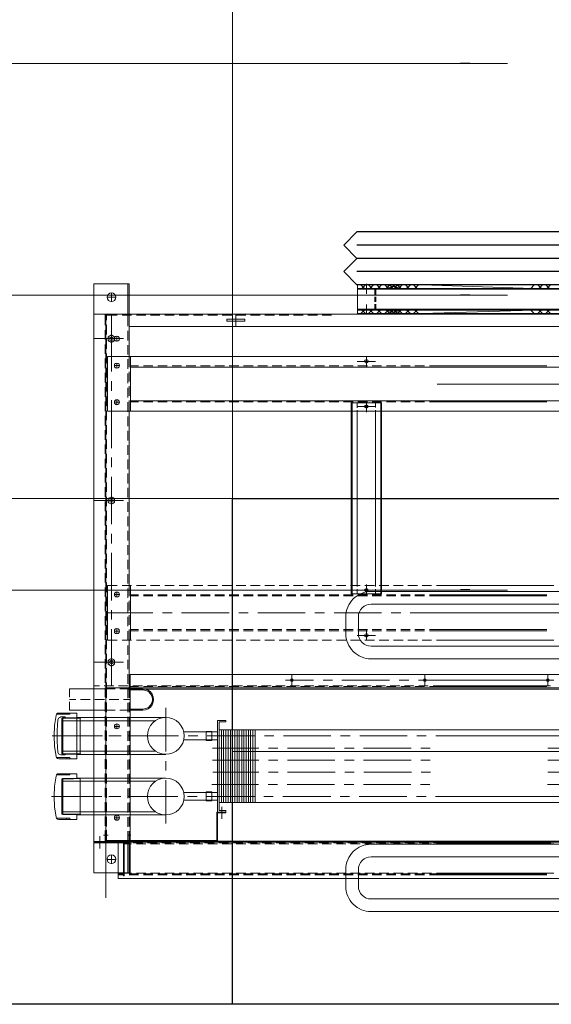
# Model space of a CAD drawing. Header units: millimetres. Extents: x -410 to 72073, y -3152 to 13830.
# Tile 9 of 92: x 5353 to 5984, y 1050 to 2219. Entities that reach past the tile are written whole.
import ezdxf
from ezdxf.enums import TextEntityAlignment as Align

# ---------------------------------------------------------------- set-up
doc = ezdxf.new("R2010")
doc.units = ezdxf.units.MM
for name, color, linetype, lineweight, true_color in [('A-CEILING-01', 7, 'Continuous', 5, 0xd56ca8), ('A-CEILING-02', 7, 'Continuous', 5, 0xf27172), ('M-MEP-ELLG-LIGHT', 5, 'Continuous', 15, 0x0000ff)]:
    doc.layers.add(name, color=color, linetype=linetype, lineweight=lineweight, true_color=true_color)
for name, color, linetype, lineweight in [('A-FLOR', 192, 'Continuous', 18), ('A-LIGHT', 1, 'Continuous', 5), ('S-BEAM', 12, 'Continuous', 9)]:
    doc.layers.add(name, color=color, linetype=linetype, lineweight=lineweight)
for name, color, linetype, true_color in [('ACMV-EQP-CHW', 30, 'Continuous', 0xff7f00), ('ACMV-FCU', 30, 'Continuous', 0xff7f00), ('RCP LAYOUT', 9, 'Continuous', 0x808080)]:
    doc.layers.add(name, color=color, linetype=linetype, true_color=true_color)
doc.styles.get("Standard").update_dxf_attribs({"font": 'arial.ttf'})

# ---------------------------------------------------------------- blocks, each defined once
blk = doc.blocks.new('LIGHT-600X600MM')
at = {"color": 0}
blk.add_line((300, 0), (-300, 0), dxfattribs=at)
blk.add_lwpolyline([(-300, 300), (-300, -300), (300, -300), (300, 300)], close=True, dxfattribs=at)
for points in [[(-165, 160), (-165, 140, 0.414214), (-135, 110), (135, 110, 0.414214), (165, 140), (165, 160, 0.414214), (135, 190), (-135, 190, 0.414214)], [(-150, 160), (-150, 140, 0.414214), (-135, 125), (135, 125, 0.414214), (150, 140), (150, 160, 0.414214), (135, 175), (-135, 175, 0.414214)], [(-165, -160), (-165, -140, -0.414214), (-135, -110), (135, -110, -0.414214), (165, -140), (165, -160, -0.414214), (135, -190), (-135, -190, -0.414214)], [(-150, -160), (-150, -140, -0.414214), (-135, -125), (135, -125, -0.414214), (150, -140), (150, -160, -0.414214), (135, -175), (-135, -175, -0.414214)]]:
    blk.add_lwpolyline(points, format="xyb", close=True, dxfattribs=at)
blk.add_attdef('E', text='', height=100).set_placement((400, 250), align=Align.MIDDLE_CENTER)
blk = doc.blocks.new('A$C98a85b24')
at = {"layer": 'M-MEP-ELLG-LIGHT', "color": 8, "true_color": 0x808080}
blk.add_blockref('LIGHT-600X600MM', (1715, 1350), dxfattribs=at)
blk = doc.blocks.new('A$C9bf954c9')
at = {"layer": 'A-CEILING-02', "true_color": 0x808080}
h = blk.add_hatch(dxfattribs=at)
h.set_pattern_fill('_USER', color=8, scale=600, double=1, pattern_type=0)
h.set_pattern_definition([(0, (9805, 1050), (0, 600), []), (90, (9805, 1050), (-600, 4e-14), [])])
h.paths.add_polyline_path([(200, 1050), (200, 2970), (4245, 2970), (4245, 3620), (5835, 3620), (5835, 2970), (9805, 2970), (9805, 1050)])
at = {"layer": 'A-CEILING-01', "color": 8, "true_color": 0x808080}
blk.add_lwpolyline([(200, 1050), (200, 2970), (4245, 2970), (4245, 3620), (5835, 3620), (5835, 2970), (9805, 2970), (9805, 1050)], close=True, dxfattribs=at)
at = {"layer": 'A-LIGHT', "color": 8, "true_color": 0x808080}
blk.add_blockref('A$C98a85b24', (4190, 0), dxfattribs=at)
blk = doc.blocks.new('A$C256bf26b')
blk.add_blockref('A$C9bf954c9', (0, 0))
blk = doc.blocks.new('DIAL-LT-NDE-ZZ-M3-S-201_rvt-6-RCP-Store 05 at Node L5 Level')
at = {"layer": 'A-FLOR', "color": 10}
blk.add_line((-518182.1, 144572.3), (-515474.7, 144572.1), dxfattribs=at)
at = {"layer": 'S-BEAM', "color": 7}
for p, q in [((-520019.5, 144297.5), (-515474.7, 144297.1)), ((-520019.5, 144297.5), (-515474.7, 144297.1)), ((-515474.7, 143947.1), (-518162.1, 143947.3)), ((-515474.7, 143947.1), (-518162.1, 143947.3))]:
    blk.add_line(p, q, dxfattribs=at)
blk = doc.blocks.new('DIAL-LT-NDE-ZZ-M3-S-201_rvt-7-RCP-Store 04 at Node L5 Level')
at = {"layer": 'A-FLOR', "color": 10}
blk.add_line((-515485.6, 144572.1), (-515474.7, 144572.1), dxfattribs=at)
at = {"layer": 'S-BEAM', "color": 7}
for p, q in [((-515485.6, 144297.1), (-515474.7, 144297.1)), ((-515485.6, 144297.1), (-515474.7, 144297.1)), ((-515474.7, 143947.1), (-515485.6, 143947.1)), ((-515474.7, 143947.1), (-515485.6, 143947.1))]:
    blk.add_line(p, q, dxfattribs=at)
blk = doc.blocks.new('A$Cbdc54e46')
at = {"color": 100, "lineweight": 5}
blk.add_blockref('DIAL-LT-NDE-ZZ-M3-S-201_rvt-6-RCP-Store 05 at Node L5 Level', (503706.9, -156235.5), dxfattribs=at)
at = {"color": 180, "lineweight": 5}
blk.add_blockref('DIAL-LT-NDE-ZZ-M3-S-201_rvt-7-RCP-Store 04 at Node L5 Level', (503662, -156234.9), dxfattribs=at)
blk = doc.blocks.new('A$Cf662d679')
blk.add_blockref('A$Cbdc54e46', (0, 0))
blk = doc.blocks.new('AHU-7.5TR-CARRIER')
at = {"layer": 'ACMV-EQP-CHW', "lineweight": 15}
for points in [[(704.9, -38.6), (704.9, 27.5)], [(-760.8, -37.7), (-725.3, -37.7), (-725.3, 1.5), (-724.5, 1.5), (-724.5, -38.6), (690.3, -38.6)], [(690.3, 4.4), (-731.8, 4.4), (-731.8, -38.6)], [(181.2, 0), (320.5, 0)], [(326.4, 0), (337.8, 0)], [(343.3, 0), (354.7, 0)], [(360.3, 0), (371.7, 0)], [(377.3, 0), (388.7, 0)], [(394.2, 0), (405.7, 0)], [(411.2, 0), (422.6, 0)], [(428.2, 0), (439.6, 0)], [(445.1, 0), (456.6, 0)], [(462.1, 0), (473.5, 0)], [(479.1, 0), (490.5, 0)], [(496, 0), (507.5, 0)], [(513, 0), (524.4, 0)], [(530, 0), (541.4, 0)], [(546.9, 0), (558.3, 0)], [(563.9, 0), (575.3, 0)], [(580.9, 0), (592.3, 0)], [(598.1, 0), (609.3, 0)], [(615.1, 0), (626.2, 0)], [(632.1, 0), (643.2, 0)], [(649, 0), (660.2, 0)], [(666, 0), (677.1, 0)], [(683, -38.6), (683, 1.5)], [(683, 1.5), (683.9, 1.5), (683.9, -37.7)], [(683, 0), (690.3, 0)], [(690.3, -38.6), (690.3, 4.4)], [(-717.7, -237.8), (676, -237.8), (676, 0)], [(172.7, -2), (312, -2)], [(181.2, -0.9), (320.5, -0.9)], [(317.9, -2), (329.3, -2)], [(326.4, -0.9), (337.8, -0.9)], [(334.9, -2), (346.3, -2)], [(343.3, -0.9), (354.7, -0.9)], [(351.8, -2), (363.2, -2)], [(360.3, -0.9), (371.7, -0.9)], [(368.8, -2), (380.2, -2)], [(377.3, -0.9), (388.7, -0.9)], [(385.8, -2), (397.2, -2)], [(394.2, -0.9), (405.7, -0.9)], [(402.7, -2), (414.1, -2)], [(411.2, -0.9), (422.6, -0.9)], [(419.7, -2), (431.1, -2)], [(428.2, -0.9), (439.6, -0.9)], [(436.7, -2), (448.1, -2)], [(445.1, -0.9), (456.6, -0.9)], [(453.6, -2), (465, -2)], [(462.1, -0.9), (473.5, -0.9)], [(470.6, -2), (482, -2)], [(479.1, -0.9), (490.5, -0.9)], [(487.6, -2), (499, -2)], [(496, -0.9), (507.5, -0.9)], [(504.5, -2), (515.9, -2)], [(513, -0.9), (524.4, -0.9)], [(521.5, -2), (532.9, -2)], [(530, -0.9), (541.4, -0.9)], [(538.5, -2), (549.9, -2)], [(546.9, -0.9), (558.3, -0.9)], [(555.4, -2), (566.8, -2)], [(563.9, -0.9), (575.3, -0.9)], [(572.4, -2), (583.8, -2)], [(580.9, -0.9), (592.3, -0.9)], [(589.7, -2), (600.8, -2)], [(598.1, -0.9), (609.3, -0.9)], [(606.6, -2), (617.7, -2)], [(615.1, -0.9), (626.2, -0.9)], [(623.6, -2), (634.7, -2)], [(632.1, -0.9), (643.2, -0.9)], [(640.6, -2), (651.7, -2)], [(649, -0.9), (660.2, -0.9)], [(657.5, -2), (668.6, -2)], [(666, -0.9), (677.1, -0.9)], [(674.5, -2), (683, -2)], [(719.2, -2.3), (677.1, -2.3)], [(677.1, -51.5), (677.1, -2.3)], [(678.6, -38.6), (678.6, -2.3)], [(683, -0.9), (690.3, -0.9)], [(719.2, -701.2), (719.2, -2.3)], [(703.4, -18.1), (692.9, -18.1)], [(698.2, -23.4), (698.2, -12.9)], [(711.9, -45.6), (711.9, -31.3)], [(-746.4, -39.8), (704.9, -39.8)], [(-718.9, -222), (704.9, -222), (704.9, -38.6)], [(172.7, -36.6), (312, -36.6)], [(176.2, -37.7), (315.8, -37.7)], [(317.9, -36.6), (329.3, -36.6)], [(321.4, -37.7), (332.8, -37.7)], [(334.9, -36.6), (346.3, -36.6)], [(338.4, -37.7), (349.8, -37.7)], [(351.8, -36.6), (363.2, -36.6)], [(355.3, -37.7), (366.7, -37.7)], [(368.8, -36.6), (380.2, -36.6)], [(372.3, -37.7), (383.7, -37.7)], [(385.8, -36.6), (397.2, -36.6)], [(389.3, -37.7), (400.7, -37.7)], [(402.7, -36.6), (414.1, -36.6)], [(406.2, -37.7), (417.6, -37.7)], [(419.7, -36.6), (431.1, -36.6)], [(423.2, -37.7), (434.6, -37.7)], [(436.7, -36.6), (448.1, -36.6)], [(440.5, -37.7), (451.6, -37.7)], [(453.6, -36.6), (465, -36.6)], [(457.4, -37.7), (468.6, -37.7)], [(470.6, -36.6), (482, -36.6)], [(474.4, -37.7), (485.5, -37.7)], [(487.6, -36.6), (499, -36.6)], [(491.4, -37.7), (502.5, -37.7)], [(504.5, -36.6), (515.9, -36.6)], [(508.3, -37.7), (519.4, -37.7)], [(521.5, -36.6), (532.9, -36.6)], [(525.3, -37.7), (536.4, -37.7)], [(538.5, -36.6), (549.9, -36.6)], [(542.3, -37.7), (553.4, -37.7)], [(555.4, -36.6), (566.8, -36.6)], [(559.2, -37.7), (570.6, -37.7)], [(572.1, -73.4), (572.1, -39.8)], [(572.4, -36.6), (583.8, -36.6)], [(573, -40.7), (573, -74.3), (573, -71.4)], [(573, -40.7), (704, -40.7)], [(576.2, -37.7), (587.6, -37.7)], [(589.7, -36.6), (600.8, -36.6)], [(593.2, -37.7), (604.6, -37.7)], [(606.6, -36.6), (617.7, -36.6)], [(610.1, -37.7), (621.5, -37.7)], [(623.6, -36.6), (634.7, -36.6)], [(627.1, -37.7), (638.5, -37.7)], [(640.6, -36.6), (651.7, -36.6)], [(644.1, -37.7), (655.5, -37.7)], [(657.5, -36.6), (668.6, -36.6)], [(661, -37.7), (672.4, -37.7)], [(674.5, -36.6), (683, -36.6)], [(678, -37.7), (690.3, -37.7)], [(678.6, -51.5), (678.6, -38.6)], [(719.2, -38.6), (683, -38.6)], [(719.2, -37.7), (683.9, -37.7)], [(704, -51.5), (704, -39.8)], [(704, -52.9), (704, -40.7)], [(705.5, -52.4), (705.5, -39.5)], [(719.2, -39.5), (705.5, -39.5)], [(678.6, -47.1), (675.1, -47.1)], [(677.1, -68.7), (677.1, -57.3)], [(678.6, -68.5), (678.6, -57)], [(707.8, -47.1), (702, -47.1)], [(704.9, -52.9), (704, -52.9)], [(704, -68.7), (704, -57.3)], [(705.5, -69.3), (705.5, -57.9)], [(567.1, -80.7), (567.1, -66.4)], [(633.8, -60.6), (633.8, -112.3)], [(694.7, -67.6), (688.8, -67.6)], [(691.8, -70.5), (691.8, -64.4)], [(746.7, -65.5), (739.4, -65.5), (739.4, -71.1)], [(746.7, -65.5), (760.5, -65.5)], [(746.7, -65.5), (747.3, -65.8), (747.6, -66.4), (747.6, -67), (748.2, -67)], [(748.2, -67), (763.4, -67)], [(751.1, -66.4), (751.1, -66.1)], [(764, -68.5), (763.4, -67), (762.2, -66.1), (760.5, -65.5)], [(764, -117), (765.8, -105), (766.3, -92.7), (765.8, -80.7), (764, -68.5)], [(563, -74.3), (562.2, -74.3), (562.2, -73.4), (572.1, -73.4)], [(572.1, -74.3), (572.1, -183.1), (562.2, -183.1)], [(570.4, -76.4), (562.2, -76.4), (562.2, -74.3), (572.1, -74.3)], [(563, -74.3), (573, -74.3)], [(570.4, -76.4), (570.4, -181.4)], [(572.1, -74.3), (572.1, -73.4)], [(633.8, -71.1), (738.8, -71.1)], [(646.1, -74.6), (757, -74.6)], [(677.1, -85.7), (677.1, -74.3)], [(678.6, -85.4), (678.6, -74)], [(704, -85.7), (704, -74.3)], [(705.5, -86.3), (705.5, -74.9)], [(734.2, -71.1), (735.3, -71.7), (743.2, -71.7)], [(735.3, -71.7), (735.3, -114.1)], [(755.8, -71.4), (738.8, -71.1)], [(757, -72), (755.8, -71.4), (755.8, -114.4), (738.8, -114.7)], [(757, -72), (743.2, -71.7)], [(757, -72), (757, -113.5)], [(34.7, -85.7), (570.4, -85.7)], [(128.6, -92.7), (313.5, -92.7)], [(324.6, -92.7), (336, -92.7)], [(347.4, -92.7), (403.9, -92.7)], [(415.3, -92.7), (426.7, -92.7)], [(437.8, -92.7), (494.6, -92.7)], [(506, -92.7), (517.1, -92.7)], [(527.6, -85.7), (527.6, -172)], [(528.5, -92.7), (585, -92.7)], [(530.3, -85.7), (530.3, -172)], [(532.9, -85.7), (532.9, -172)], [(535.5, -85.7), (535.5, -172)], [(538.2, -85.7), (538.2, -172)], [(540.8, -85.7), (540.8, -172)], [(543.4, -85.7), (543.4, -172)], [(546.4, -85.7), (546.4, -172)], [(549, -85.7), (549, -172)], [(551.6, -85.7), (551.6, -172)], [(554.3, -85.7), (554.3, -172)], [(556.9, -85.7), (556.9, -172)], [(559.5, -85.7), (559.5, -172)], [(562.5, -85.7), (562.5, -172)], [(565.1, -85.7), (565.1, -172)], [(567.7, -85.7), (567.7, -172)], [(612.5, -88.3), (572.1, -88.3)], [(578.8, -87.5), (578.8, -98.3)], [(585.9, -87.5), (578.8, -87.5)], [(585.9, -87.5), (585.9, -98.3), (585.9, -87.5)], [(596.4, -92.7), (607.8, -92.7)], [(619.2, -92.7), (675.7, -92.7)], [(628.9, -92.7), (678.9, -92.7)], [(677.1, -102.7), (677.1, -91.3)], [(678.6, -102.4), (678.6, -91)], [(687.1, -92.7), (698.2, -92.7)], [(690, -92.7), (701.4, -92.7)], [(704, -102.7), (704, -91.3)], [(705.5, -103.3), (705.5, -91.9)], [(709.6, -92.7), (769.6, -92.7)], [(712.8, -92.7), (762.5, -92.7)], [(612.5, -97.4), (572.1, -97.4)], [(585.9, -98.3), (578.8, -98.3)], [(123.6, -107.1), (180.3, -107.1)], [(319.9, -107.1), (331.1, -107.1)], [(342.5, -107.1), (398.9, -107.1)], [(410.3, -107.1), (421.7, -107.1)], [(433.1, -107.1), (489.6, -107.1)], [(501, -107.1), (512.1, -107.1)], [(523.5, -107.1), (578.8, -107.1)], [(633.8, -114.7), (738.8, -114.7)], [(646.1, -110.9), (757, -110.9)], [(677.1, -119.6), (677.1, -108.2)], [(678.6, -119.4), (678.6, -107.9)], [(704, -119.6), (704, -108.2)], [(705.5, -120.2), (705.5, -108.8)], [(734.5, -114.7), (735.3, -114.1), (743.2, -113.8)], [(747.6, -119.4), (747.3, -119.9), (746.7, -119.9), (739.4, -119.9), (739.4, -114.7)], [(755.8, -114.4), (757, -113.5), (743.2, -113.8)], [(123, -121.7), (179.8, -121.7)], [(319.4, -121.7), (330.5, -121.7)], [(341.9, -121.7), (398.6, -121.7)], [(409.8, -121.7), (421.2, -121.7)], [(432.6, -121.7), (489, -121.7)], [(500.4, -121.7), (511.6, -121.7)], [(523, -121.7), (577.7, -121.7)], [(633.8, -123.7), (633.8, -134.9)], [(677.1, -136.6), (677.1, -125.2)], [(678.6, -136.3), (678.6, -124.9)], [(704, -136.6), (704, -125.2)], [(705.5, -137.2), (705.5, -125.8)], [(746.7, -119.9), (760.5, -119.9)], [(748.2, -118.5), (747.6, -118.8), (747.6, -119.4)], [(748.2, -118.5), (763.4, -118.5)], [(751.1, -119.4), (751.1, -119.1)], [(760.5, -119.9), (762.2, -119.6), (763.4, -118.5)], [(763.4, -118.5), (764, -117)], [(123.3, -136), (180.1, -136)], [(319.6, -136), (330.8, -136)], [(342.2, -136), (398.9, -136)], [(410, -136), (421.4, -136)], [(432.9, -136), (489.3, -136)], [(500.7, -136), (511.8, -136)], [(523.3, -136), (578.2, -136)], [(739.4, -137.5), (739.4, -191.9)], [(739.4, -137.5), (746.7, -137.5), (760.5, -137.5)], [(747.6, -138.1), (747.3, -137.8), (746.7, -137.5)], [(747.6, -138.4), (747.6, -138.7), (748.2, -139)], [(748.2, -139), (763.4, -139)], [(751.1, -138.1), (751.1, -138.4)], [(764, -140.4), (763.4, -139), (762.2, -137.8), (760.5, -137.5)], [(123.3, -150.4), (180.1, -150.4)], [(319.6, -150.4), (330.8, -150.4)], [(342.2, -150.4), (398.9, -150.4)], [(410, -150.4), (421.4, -150.4)], [(432.9, -150.4), (489.3, -150.4)], [(500.7, -150.4), (511.8, -150.4)], [(523.3, -150.4), (578.2, -150.4)], [(633.8, -142.8), (738.8, -142.8)], [(633.8, -146.3), (633.8, -198)], [(646.1, -146.6), (757, -146.6)], [(677.1, -153.6), (677.1, -142.2)], [(678.6, -153.3), (678.6, -141.9)], [(704, -153.6), (704, -142.2)], [(705.5, -154.2), (705.5, -142.8)], [(735.3, -143.6), (734.2, -142.8)], [(735.3, -143.6), (735.3, -185.8)], [(739.4, -143.6), (735.3, -143.6)], [(755.8, -143), (739.4, -142.8), (738.8, -142.8)], [(743.2, -143.6), (739.4, -143.6)], [(757, -143.9), (743.2, -143.6)], [(753.2, -142.2), (758.2, -142.2)], [(753.2, -142.2), (753.2, -143.9)], [(755.8, -143), (755.8, -186.1)], [(755.8, -143), (757, -143.9)], [(757, -143.9), (757, -185.5)], [(761.7, -145.4), (761.1, -143.6), (759.6, -142.8), (758.2, -142.2)], [(761.7, -184), (762.8, -171.1), (762.8, -158.3), (761.7, -145.4)], [(764, -189), (765.8, -177), (766.3, -164.7), (765.8, -152.4), (764, -140.4)], [(612.5, -160), (572.1, -160)], [(677.1, -170.6), (677.1, -159.1)], [(678.6, -170.3), (678.6, -158.8)], [(704, -170.6), (704, -159.1)], [(705.5, -171.1), (705.5, -159.7)], [(34.7, -172), (570.4, -172)], [(128, -164.7), (312.9, -164.7)], [(324.3, -164.7), (335.4, -164.7)], [(346.9, -164.7), (403.3, -164.7)], [(414.7, -164.7), (426.1, -164.7)], [(437.5, -164.7), (494, -164.7)], [(505.4, -164.7), (516.5, -164.7)], [(527.9, -164.7), (584.7, -164.7)], [(612.5, -169.4), (572.1, -169.4)], [(595.8, -164.7), (607.2, -164.7)], [(618.6, -164.7), (675.1, -164.7)], [(628.9, -164.7), (678.9, -164.7)], [(686.5, -164.7), (697.9, -164.7)], [(690, -164.7), (701.4, -164.7)], [(691.8, -179), (691.8, -173.2)], [(709, -164.7), (768.7, -164.7)], [(712.8, -164.7), (762.5, -164.7)], [(562.2, -181.4), (562.2, -183.1)], [(562.2, -181.4), (570.4, -181.4)], [(633.8, -186.6), (739.4, -186.6), (755.8, -186.1)], [(646.1, -182.8), (757, -182.8)], [(677.1, -187.5), (677.1, -176.1)], [(678.6, -187.2), (678.6, -175.8)], [(694.7, -176.1), (688.8, -176.1)], [(704, -187.5), (704, -176.1)], [(705.5, -188.1), (705.5, -176.7)], [(735.3, -185.8), (734.5, -186.6)], [(739.4, -185.8), (735.3, -185.8)], [(743.2, -185.8), (739.4, -185.8)], [(757, -185.5), (743.2, -185.8)], [(753.2, -185.5), (753.2, -187.2), (758.2, -187.2)], [(757, -185.5), (755.8, -186.1)], [(758.2, -187.2), (759.6, -186.6), (761.1, -185.8), (761.7, -184)], [(676, -196.6), (661, -196.6), (657.5, -197.2), (654.3, -198.6), (651.7, -201.3), (649.9, -204.5), (649.3, -208), (649.9, -211.5), (651.7, -214.7), (654.3, -217.4), (657.5, -218.8), (661, -219.4), (676, -219.4)], [(677.1, -204.5), (677.1, -193.1)], [(677.1, -195.4), (688.2, -195.4)], [(678.6, -204.2), (678.6, -192.8)], [(693.8, -195.4), (704.9, -195.4)], [(704, -204.5), (704, -193.1)], [(704.9, -195.4), (748.2, -195.4)], [(705.5, -205.1), (705.5, -193.7)], [(739.4, -191.9), (746.7, -191.9), (760.5, -191.9)], [(746.7, -191.9), (747.3, -191.6), (747.6, -191.3)], [(748.2, -190.4), (747.6, -190.7), (747.6, -191)], [(748.2, -190.4), (763.4, -190.4)], [(748.2, -205.1), (748.2, -195.4)], [(751.1, -191), (751.1, -191.3)], [(760.5, -191.9), (762.2, -191.6), (763.4, -190.4)], [(763.4, -190.4), (764, -189)], [(676, -208), (683.9, -208)], [(677.1, -222), (677.1, -210)], [(678.6, -221.2), (678.6, -209.7)], [(689.4, -208), (700.8, -208)], [(704, -222), (704, -210)], [(706.4, -208), (717.8, -208)], [(723.3, -208), (734.8, -208)], [(740.6, -208), (748.2, -208)], [(-717.7, -220.3), (678.6, -220.3)], [(677.1, -220.6), (688.2, -220.6)], [(693.8, -220.6), (704.9, -220.6)], [(704, -228.2), (704, -222)], [(704.9, -220.6), (748.2, -220.6)], [(705.5, -222), (705.5, -210.6)], [(748.2, -220.6), (748.2, -210.9)], [(172.7, -230.8), (333.7, -230.8)], [(316.1, -224.1), (176.8, -224.1)], [(179.8, -237.8), (179.8, -224.1)], [(333.1, -224.1), (322, -224.1)], [(326.1, -237.8), (326.1, -224.1)], [(350.1, -224.1), (339, -224.1)], [(345.1, -230.8), (356.5, -230.8)], [(367, -224.1), (355.9, -224.1)], [(367.9, -230.8), (424.4, -230.8)], [(384, -224.1), (372.9, -224.1)], [(401, -224.1), (389.9, -224.1)], [(418.2, -224.1), (406.8, -224.1)], [(435.2, -224.1), (423.8, -224.1)], [(435.8, -230.8), (446.9, -230.8)], [(452.2, -224.1), (440.8, -224.1)], [(469.1, -224.1), (457.7, -224.1)], [(458.3, -230.8), (491.4, -230.8)], [(486.1, -224.1), (474.7, -224.1)], [(484.1, -237.8), (484.1, -224.1)], [(503.1, -224.1), (491.7, -224.1)], [(520, -224.1), (508.6, -224.1)], [(537, -224.1), (525.6, -224.1)], [(554, -224.1), (542.6, -224.1)], [(570.9, -224.1), (559.5, -224.1)], [(587.9, -224.1), (576.5, -224.1)], [(604.9, -224.1), (593.5, -224.1)], [(621.8, -224.1), (610.4, -224.1)], [(638.8, -224.1), (627.4, -224.1)], [(655.8, -224.1), (644.4, -224.1)], [(672.7, -224.1), (661.3, -224.1)], [(677.1, -224.1), (677.1, -223.2), (666, -223.2)], [(666, -223.2), (677.1, -223.2)], [(677.1, -291.1), (677.1, -222)], [(689.7, -224.1), (678.6, -224.1)], [(678.6, -238.1), (678.6, -226.7)], [(706.7, -224.1), (695.5, -224.1)], [(698.2, -291.4), (698.2, -224.1)], [(704.9, -665.2), (704.9, -222)], [(705.5, -239), (705.5, -227.6)], [(719.2, -224.1), (712.5, -224.1)], [(678.6, -255.1), (678.6, -244)], [(704, -245.1), (704, -233.7)], [(705.5, -256), (705.5, -244.6)], [(719.2, -252.2), (683.9, -252.2)], [(704, -262.1), (704, -250.7)], [(678.6, -272.1), (678.6, -260.9)], [(704, -279.1), (704, -267.7)], [(705.5, -272.9), (705.5, -261.8)], [(312, -278.2), (172.7, -278.2)], [(329.3, -278.2), (317.9, -278.2)], [(346.3, -278.2), (334.9, -278.2)], [(363.2, -278.2), (351.8, -278.2)], [(380.2, -278.2), (368.8, -278.2)], [(397.2, -278.2), (385.8, -278.2)], [(395.4, -278.2), (395.4, -291.1)], [(414.1, -278.2), (402.7, -278.2)], [(431.1, -278.2), (419.7, -278.2)], [(448.1, -278.2), (436.7, -278.2)], [(465, -278.2), (453.6, -278.2)], [(482, -278.2), (470.6, -278.2)], [(499, -278.2), (487.6, -278.2)], [(515.9, -278.2), (504.5, -278.2)], [(532.9, -278.2), (521.5, -278.2)], [(549.9, -278.2), (538.5, -278.2)], [(566.8, -278.2), (555.4, -278.2)], [(583.8, -278.2), (572.4, -278.2)], [(600.8, -278.2), (589.7, -278.2)], [(617.7, -278.2), (606.6, -278.2)], [(634.7, -278.2), (623.6, -278.2)], [(651.7, -278.2), (640.6, -278.2)], [(668.6, -278.2), (657.5, -278.2)], [(685.6, -278.2), (674.5, -278.2)], [(675.7, -343.4), (675.7, -278.2)], [(678.6, -289), (678.6, -277.9)], [(702.9, -343.4), (702.9, -278.2), (691.5, -278.2)], [(705.5, -289.9), (705.5, -278.8)], [(320.5, -289.6), (181.2, -289.6)], [(320.5, -291.1), (181.2, -291.1)], [(337.8, -289.6), (326.4, -289.6)], [(337.8, -291.1), (326.4, -291.1)], [(354.7, -289.6), (343.3, -289.6)], [(354.7, -291.1), (343.3, -291.1)], [(371.7, -289.6), (360.3, -289.6)], [(371.7, -291.1), (360.3, -291.1)], [(388.7, -289.6), (377.3, -289.6)], [(388.7, -291.1), (377.3, -291.1)], [(406.2, -284), (384.6, -284)], [(405.7, -289.6), (394.2, -289.6)], [(405.7, -291.1), (394.2, -291.1)], [(422.6, -289.6), (411.2, -289.6)], [(422.6, -291.1), (411.2, -291.1)], [(439.6, -289.6), (428.2, -289.6)], [(439.6, -291.1), (428.2, -291.1)], [(456.6, -289.6), (445.1, -289.6)], [(456.6, -291.1), (445.1, -291.1)], [(473.5, -289.6), (462.1, -289.6)], [(473.5, -291.1), (462.1, -291.1)], [(490.5, -289.6), (479.1, -289.6)], [(490.5, -291.1), (479.1, -291.1)], [(507.5, -289.6), (496, -289.6)], [(507.5, -291.1), (496, -291.1)], [(524.4, -289.6), (513, -289.6)], [(524.4, -291.1), (513, -291.1)], [(541.4, -289.6), (530, -289.6)], [(541.4, -291.1), (530, -291.1)], [(558.3, -289.6), (546.9, -289.6)], [(558.3, -291.1), (546.9, -291.1)], [(575.3, -289.6), (563.9, -289.6)], [(575.3, -291.1), (563.9, -291.1)], [(592.3, -289.6), (580.9, -289.6)], [(592.3, -291.1), (580.9, -291.1)], [(609.3, -289.6), (598.1, -289.6)], [(609.3, -291.1), (598.1, -291.1)], [(626.2, -289.6), (615.1, -289.6)], [(626.2, -291.1), (615.1, -291.1)], [(643.2, -289.6), (632.1, -289.6)], [(643.2, -291.1), (632.1, -291.1)], [(660.2, -289.6), (649, -289.6)], [(660.2, -291.1), (649, -291.1)], [(675.7, -289.6), (666, -289.6)], [(675.7, -291.1), (666, -291.1)], [(694.7, -289), (688.8, -289)], [(691.8, -292.2), (691.8, -286.1)], [(704, -296), (704, -284.6)], [(677.1, -308), (677.1, -296.6)], [(678.6, -306), (678.6, -294.9)], [(698.2, -313.9), (698.2, -302.8)], [(704, -313), (704, -301.6)], [(705.5, -306.9), (705.5, -295.8)], [(311.2, -311), (122.4, -311)], [(343.3, -311), (158.4, -311)], [(365.9, -311), (354.7, -311)], [(433.7, -311), (377.3, -311)], [(456.6, -311), (445.1, -311)], [(524.4, -311), (468, -311)], [(546.9, -311), (535.8, -311)], [(615.1, -311), (558.3, -311)], [(637.6, -311), (626.2, -311)], [(702.9, -311), (649, -311)], [(677.1, -325), (677.1, -313.6)], [(678.6, -323), (678.6, -311.8)], [(705.5, -323.8), (705.5, -312.7)], [(698.2, -382), (698.2, -325.3)], [(704, -330), (704, -318.6)], [(320.5, -330.9), (181.2, -330.9)], [(320.5, -332.3), (181.2, -332.3)], [(337.8, -330.9), (326.4, -330.9)], [(337.8, -332.3), (326.4, -332.3)], [(354.7, -330.9), (343.3, -330.9)], [(354.7, -332.3), (343.3, -332.3)], [(371.7, -330.9), (360.3, -330.9)], [(371.7, -332.3), (360.3, -332.3)], [(388.7, -330.9), (377.3, -330.9)], [(388.7, -332.3), (377.3, -332.3)], [(384, -333.2), (377.3, -333.2), (377.3, -343.4)], [(377.3, -333.2), (377.3, -337)], [(381.4, -333.2), (377.3, -333.2)], [(378.4, -339.1), (378.4, -333.2), (378.4, -350.5), (378.4, -356)], [(389.9, -333.2), (384, -333.2)], [(384.6, -333.2), (384.6, -339.1)], [(406.2, -337.6), (384.6, -337.6)], [(388.4, -337.6), (402.4, -337.6)], [(401, -333.2), (389.9, -333.2)], [(398.3, -333.2), (392.5, -333.2)], [(405.7, -330.9), (394.2, -330.9)], [(405.7, -332.3), (394.2, -332.3)], [(395.4, -330.9), (395.4, -343.4)], [(395.4, -344.6), (395.4, -330.9)], [(406.8, -333.2), (401, -333.2)], [(406.2, -339.1), (406.2, -333.2)], [(406.8, -333.2), (413.6, -333.2), (413.6, -343.4)], [(413.6, -333.2), (409.5, -333.2)], [(422.6, -330.9), (411.2, -330.9)], [(422.6, -332.3), (411.2, -332.3)], [(412.4, -333.2), (412.4, -343.4)], [(412.4, -339.1), (412.4, -333.2)], [(413.6, -337), (413.6, -333.2)], [(439.6, -330.9), (428.2, -330.9)], [(439.6, -332.3), (428.2, -332.3)], [(456.6, -330.9), (445.1, -330.9)], [(456.6, -332.3), (445.1, -332.3)], [(473.5, -330.9), (462.1, -330.9)], [(473.5, -332.3), (462.1, -332.3)], [(490.5, -330.9), (479.1, -330.9)], [(490.5, -332.3), (479.1, -332.3)], [(507.5, -330.9), (496, -330.9)], [(507.5, -332.3), (496, -332.3)], [(524.4, -330.9), (513, -330.9)], [(524.4, -332.3), (513, -332.3)], [(541.4, -330.9), (530, -330.9)], [(541.4, -332.3), (530, -332.3)], [(558.3, -330.9), (546.9, -330.9)], [(558.3, -332.3), (546.9, -332.3)], [(575.3, -330.9), (563.9, -330.9)], [(575.3, -332.3), (563.9, -332.3)], [(592.3, -330.9), (580.9, -330.9)], [(592.3, -332.3), (580.9, -332.3)], [(609.3, -330.9), (598.1, -330.9)], [(609.3, -332.3), (598.1, -332.3)], [(626.2, -330.9), (615.1, -330.9)], [(626.2, -332.3), (615.1, -332.3)], [(643.2, -330.9), (632.1, -330.9)], [(643.2, -332.3), (632.1, -332.3)], [(660.2, -330.9), (649, -330.9)], [(660.2, -332.3), (649, -332.3)], [(675.7, -330.9), (666, -330.9)], [(675.7, -332.3), (666, -332.3)], [(677.1, -343.4), (677.1, -330.6)], [(678.6, -339.9), (678.6, -328.8)], [(694.7, -332.6), (688.8, -332.6)], [(691.8, -335.5), (691.8, -329.7)], [(704, -346.9), (704, -335.5)], [(705.5, -340.8), (705.5, -329.7)], [(312, -343.4), (172.7, -343.4)], [(329.3, -343.4), (317.9, -343.4)], [(346.3, -343.4), (334.9, -343.4)], [(363.2, -343.4), (351.8, -343.4)], [(380.2, -343.4), (368.8, -343.4)], [(377.3, -339.9), (377.3, -343.4)], [(378.4, -342), (378.4, -347.5)], [(384.6, -342), (384.6, -347.5)], [(384.6, -343.4), (384.6, -350.5)], [(384.6, -350.5), (384.6, -356)], [(397.2, -343.4), (385.8, -343.4)], [(414.1, -343.4), (402.7, -343.4)], [(406.2, -347.5), (406.2, -342)], [(406.2, -343.4), (406.2, -350.5)], [(406.2, -356), (406.2, -350.5)], [(412.4, -347.5), (412.4, -342)], [(412.4, -343.4), (412.4, -350.5)], [(412.4, -356), (412.4, -350.5)], [(413.6, -339.9), (413.6, -343.4), (413.6, -550)], [(413.6, -550), (413.6, -343.4)], [(431.1, -343.4), (419.7, -343.4)], [(448.1, -343.4), (436.7, -343.4)], [(465, -343.4), (453.6, -343.4)], [(482, -343.4), (470.6, -343.4)], [(499, -343.4), (487.6, -343.4)], [(515.9, -343.4), (504.5, -343.4)], [(532.9, -343.4), (521.5, -343.4)], [(549.9, -343.4), (538.5, -343.4)], [(566.8, -343.4), (555.4, -343.4)], [(583.8, -343.4), (572.4, -343.4)], [(600.8, -343.4), (589.7, -343.4)], [(617.7, -343.4), (606.6, -343.4)], [(634.7, -343.4), (623.6, -343.4)], [(651.7, -343.4), (640.6, -343.4)], [(668.6, -343.4), (657.5, -343.4)], [(685.6, -343.4), (674.5, -343.4)], [(677.1, -562.8), (677.1, -343.4)], [(678.6, -356.9), (678.6, -345.8)], [(702.9, -343.4), (691.5, -343.4)], [(705.5, -357.8), (705.5, -346.7)], [(378.4, -356), (378.4, -367.4)], [(378.4, -358.9), (378.4, -364.5)], [(384.6, -356), (384.6, -367.4)], [(384.6, -358.9), (384.6, -364.5)], [(406.2, -356), (406.2, -367.4)], [(406.2, -364.5), (406.2, -358.9)], [(412.4, -356), (412.4, -367.4)], [(412.4, -364.5), (412.4, -358.9)], [(704, -363.9), (704, -352.5)], [(378.4, -367.4), (378.4, -373)], [(378.4, -373), (378.4, -384.4)], [(384.6, -367.4), (384.6, -373)], [(384.6, -373), (384.6, -384.4)], [(406.2, -373), (406.2, -367.4)], [(406.2, -373), (406.2, -384.4)], [(412.4, -373), (412.4, -367.4)], [(412.4, -373), (412.4, -384.4)], [(678.6, -373.9), (678.6, -362.7)], [(704, -380.9), (704, -369.5)], [(705.5, -374.7), (705.5, -363.6)], [(378.4, -375.9), (378.4, -381.5)], [(378.4, -384.4), (378.4, -390.2)], [(384.6, -375.9), (384.6, -381.5)], [(384.6, -384.4), (384.6, -390.2)], [(406.2, -381.5), (406.2, -375.9)], [(406.2, -390.2), (406.2, -384.4)], [(412.4, -381.5), (412.4, -375.9)], [(412.4, -390.2), (412.4, -384.4)], [(678.6, -391.1), (678.6, -379.7)], [(705.5, -391.7), (705.5, -380.6)], [(378.4, -390.2), (378.4, -401.4)], [(378.4, -392.9), (378.4, -398.7)], [(384.6, -390.2), (384.6, -401.4)], [(384.6, -392.9), (384.6, -398.7)], [(406.2, -390.2), (406.2, -401.4)], [(406.2, -398.7), (406.2, -392.9)], [(412.4, -390.2), (412.4, -401.4)], [(412.4, -398.7), (412.4, -392.9)], [(678.6, -408.1), (678.6, -396.7)], [(698.2, -404.6), (698.2, -393.2)], [(704, -397.8), (704, -386.4)], [(378.4, -401.4), (378.4, -407.2)], [(378.4, -407.2), (378.4, -418.3)], [(384.6, -401.4), (384.6, -407.2)], [(384.6, -407.2), (384.6, -418.3)], [(406.2, -407.2), (406.2, -401.4)], [(406.2, -407.2), (406.2, -418.3)], [(412.4, -407.2), (412.4, -401.4)], [(412.4, -407.2), (412.4, -418.3)], [(704, -414.8), (704, -403.4)], [(705.5, -409), (705.5, -397.6)], [(378.4, -409.8), (378.4, -415.7)], [(378.4, -418.3), (378.4, -424.2)], [(384.6, -409.8), (384.6, -415.7)], [(384.6, -418.3), (384.6, -424.2)], [(406.2, -415.7), (406.2, -409.8)], [(406.2, -424.2), (406.2, -418.3)], [(412.4, -415.7), (412.4, -409.8)], [(412.4, -424.2), (412.4, -418.3)], [(678.6, -425.1), (678.6, -413.6)], [(698.2, -472.4), (698.2, -416)], [(704, -431.8), (704, -420.4)], [(705.5, -425.9), (705.5, -414.5)], [(378.4, -424.2), (378.4, -435.3)], [(378.4, -426.8), (378.4, -432.7)], [(384.6, -424.2), (384.6, -435.3)], [(384.6, -426.8), (384.6, -432.7)], [(406.2, -424.2), (406.2, -435.3)], [(406.2, -432.7), (406.2, -426.8)], [(412.4, -424.2), (412.4, -435.3)], [(412.4, -432.7), (412.4, -426.8)], [(678.6, -442), (678.6, -430.6)], [(705.5, -442.9), (705.5, -431.5)], [(378.4, -435.3), (378.4, -441.1)], [(378.4, -441.1), (378.4, -452.3)], [(378.4, -443.8), (378.4, -449.6)], [(384.6, -435.3), (384.6, -441.1)], [(384.6, -441.1), (384.6, -452.3)], [(384.6, -443.8), (384.6, -449.6)], [(406.2, -441.1), (406.2, -435.3)], [(406.2, -441.1), (406.2, -452.3)], [(406.2, -449.6), (406.2, -443.8)], [(412.4, -441.1), (412.4, -435.3)], [(412.4, -441.1), (412.4, -452.3)], [(412.4, -449.6), (412.4, -443.8)], [(704, -448.7), (704, -437.3)], [(378.4, -452.3), (378.4, -458.1)], [(384.6, -452.3), (384.6, -458.1)], [(406.2, -458.1), (406.2, -452.3)], [(412.4, -458.1), (412.4, -452.3)], [(678.6, -459), (678.6, -447.6)], [(719.2, -444.1), (683.9, -444.1)], [(704, -465.7), (704, -454.6)], [(705.5, -459.9), (705.5, -448.5)], [(378.4, -458.1), (378.4, -469.2)], [(378.4, -460.7), (378.4, -466.6)], [(384.6, -458.1), (384.6, -469.2)], [(384.6, -460.7), (384.6, -466.6)], [(406.2, -458.1), (406.2, -469.2)], [(406.2, -466.6), (406.2, -460.7)], [(412.4, -458.1), (412.4, -469.2)], [(412.4, -466.6), (412.4, -460.7)], [(678.6, -476), (678.6, -464.5)], [(705.5, -476.8), (705.5, -465.4)], [(378.4, -469.2), (378.4, -475.1)], [(378.4, -475.1), (378.4, -486.2)], [(378.4, -477.7), (378.4, -483.6)], [(384.6, -469.2), (384.6, -475.1)], [(384.6, -475.1), (384.6, -486.2)], [(384.6, -477.7), (384.6, -483.6)], [(406.2, -475.1), (406.2, -469.2)], [(406.2, -475.1), (406.2, -486.2)], [(406.2, -483.6), (406.2, -477.7)], [(412.4, -475.1), (412.4, -469.2)], [(412.4, -475.1), (412.4, -486.2)], [(412.4, -483.6), (412.4, -477.7)], [(704, -482.7), (704, -471.6)], [(378.4, -486.2), (378.4, -492)], [(384.6, -486.2), (384.6, -492)], [(406.2, -492), (406.2, -486.2)], [(412.4, -492), (412.4, -486.2)], [(678.6, -492.9), (678.6, -481.5)], [(698.2, -495), (698.2, -483.9)], [(704, -499.6), (704, -488.5)], [(705.5, -493.8), (705.5, -482.4)], [(378.4, -492), (378.4, -503.2)], [(378.4, -494.7), (378.4, -500.5)], [(384.6, -492), (384.6, -503.2)], [(384.6, -494.7), (384.6, -500.5)], [(406.2, -492), (406.2, -503.2)], [(406.2, -500.5), (406.2, -494.7)], [(412.4, -492), (412.4, -503.2)], [(412.4, -500.5), (412.4, -494.7)], [(678.6, -509.9), (678.6, -498.5)], [(705.5, -510.8), (705.5, -499.4)], [(378.4, -503.2), (378.4, -509)], [(378.4, -509), (378.4, -520.1)], [(378.4, -511.6), (378.4, -517.5)], [(384.6, -503.2), (384.6, -509)], [(384.6, -509), (384.6, -520.1)], [(384.6, -511.6), (384.6, -517.5)], [(406.2, -509), (406.2, -503.2)], [(406.2, -509), (406.2, -520.1)], [(406.2, -517.5), (406.2, -511.6)], [(412.4, -509), (412.4, -503.2)], [(412.4, -509), (412.4, -520.1)], [(412.4, -517.5), (412.4, -511.6)], [(698.2, -563.1), (698.2, -506.4)], [(704, -516.6), (704, -505.5)], [(378.4, -520.1), (378.4, -526)], [(384.6, -520.1), (384.6, -526)], [(406.2, -526), (406.2, -520.1)], [(412.4, -526), (412.4, -520.1)], [(678.6, -526.9), (678.6, -515.4)], [(704, -533.6), (704, -522.5)], [(705.5, -527.7), (705.5, -516.3)], [(378.4, -526), (378.4, -537.4)], [(378.4, -528.6), (378.4, -534.5)], [(378.4, -537.4), (378.4, -542.9)], [(384.6, -526), (384.6, -537.4)], [(384.6, -528.6), (384.6, -534.5)], [(384.6, -537.4), (384.6, -542.9)], [(406.2, -526), (406.2, -537.4)], [(406.2, -534.5), (406.2, -528.6)], [(406.2, -542.9), (406.2, -537.4)], [(412.4, -526), (412.4, -537.4)], [(412.4, -534.5), (412.4, -528.6)], [(412.4, -542.9), (412.4, -537.4)], [(678.6, -543.8), (678.6, -532.4)], [(705.5, -544.7), (705.5, -533.3)], [(378.4, -542.9), (378.4, -550)], [(378.4, -545.9), (378.4, -551.4)], [(384.6, -542.9), (384.6, -550)], [(384.6, -545.9), (384.6, -551.4)], [(395.4, -562.5), (395.4, -548.8)], [(406.2, -542.9), (406.2, -550)], [(406.2, -551.4), (406.2, -545.9)], [(412.4, -542.9), (412.4, -550)], [(412.4, -551.4), (412.4, -545.9)], [(704, -550.5), (704, -539.4)], [(702.9, -615.2), (-744.4, -615.2), (-744.4, -550), (702.9, -550)], [(377.3, -550), (377.3, -560.2)], [(377.3, -550), (377.3, -553.5)], [(377.3, -556.4), (377.3, -560.2)], [(384, -560.2), (377.3, -560.2)], [(377.3, -560.2), (381.4, -560.2)], [(378.4, -550), (378.4, -560.2)], [(378.4, -554.4), (378.4, -560.2)], [(384, -560.2), (389.9, -560.2)], [(384.6, -554.4), (384.6, -560.2)], [(406.2, -555.8), (384.6, -555.8)], [(388.4, -555.8), (402.4, -555.8)], [(401, -560.2), (389.9, -560.2)], [(392.5, -560.2), (398.3, -560.2)], [(395.4, -550), (395.4, -562.5)], [(401, -560.2), (406.8, -560.2)], [(406.2, -560.2), (406.2, -554.3)], [(413.6, -560.2), (406.8, -560.2)], [(409.5, -560.2), (413.6, -560.2)], [(412.4, -550), (412.4, -560.2)], [(412.4, -560.2), (412.4, -554.3)], [(413.6, -550), (413.6, -560.2)], [(413.6, -553.5), (413.6, -550)], [(413.6, -560.2), (413.6, -556.4)], [(675.7, -615.2), (675.7, -550)], [(678.6, -560.8), (678.6, -549.4)], [(694.7, -560.8), (688.8, -560.8)], [(691.8, -563.7), (691.8, -557.9)], [(702.9, -615.2), (702.9, -550)], [(704, -567.5), (704, -556.4)], [(705.5, -561.7), (705.5, -550.3)], [(675.7, -562.5), (-717.4, -562.5)], [(320.5, -561.1), (181.2, -561.1)], [(337.8, -561.1), (326.4, -561.1)], [(354.7, -561.1), (343.3, -561.1)], [(371.7, -561.1), (360.3, -561.1)], [(388.7, -561.1), (377.3, -561.1)], [(405.7, -561.1), (394.2, -561.1)], [(422.6, -561.1), (411.2, -561.1)], [(439.6, -561.1), (428.2, -561.1)], [(456.6, -561.1), (445.1, -561.1)], [(473.5, -561.1), (462.1, -561.1)], [(490.5, -561.1), (479.1, -561.1)], [(507.5, -561.1), (496, -561.1)], [(524.4, -561.1), (513, -561.1)], [(541.4, -561.1), (530, -561.1)], [(558.3, -561.1), (546.9, -561.1)], [(575.3, -561.1), (563.9, -561.1)], [(592.3, -561.1), (580.9, -561.1)], [(609.3, -561.1), (598.1, -561.1)], [(626.2, -561.1), (615.1, -561.1)], [(643.2, -561.1), (632.1, -561.1)], [(660.2, -561.1), (649, -561.1)], [(675.7, -561.1), (666, -561.1)], [(677.1, -579.8), (677.1, -568.4)], [(678.6, -577.8), (678.6, -566.3)], [(705.5, -578.6), (705.5, -567.2)], [(311.2, -582.4), (122.4, -582.4)], [(678.6, -594.7), (678.6, -583.3)], [(698.2, -585.7), (698.2, -574.2)], [(704, -584.5), (704, -573.4)], [(705.5, -595.6), (705.5, -584.2)], [(677.1, -596.8), (677.1, -585.4)], [(704, -601.7), (704, -590.3)], [(675.7, -602.3), (-717.4, -602.3)], [(320.5, -603.8), (181.2, -603.8)], [(337.8, -603.8), (326.4, -603.8)], [(354.7, -603.8), (343.3, -603.8)], [(371.7, -603.8), (360.3, -603.8)], [(388.7, -603.8), (377.3, -603.8)], [(405.7, -603.8), (394.2, -603.8)], [(395.4, -602.3), (395.4, -615.2)], [(422.6, -603.8), (411.2, -603.8)], [(439.6, -603.8), (428.2, -603.8)], [(456.6, -603.8), (445.1, -603.8)], [(473.5, -603.8), (462.1, -603.8)], [(490.5, -603.8), (479.1, -603.8)], [(507.5, -603.8), (496, -603.8)], [(524.4, -603.8), (513, -603.8)], [(541.4, -603.8), (530, -603.8)], [(558.3, -603.8), (546.9, -603.8)], [(575.3, -603.8), (563.9, -603.8)], [(592.3, -603.8), (580.9, -603.8)], [(609.3, -603.8), (598.1, -603.8)], [(626.2, -603.8), (615.1, -603.8)], [(643.2, -603.8), (632.1, -603.8)], [(660.2, -603.8), (649, -603.8)], [(675.7, -603.8), (666, -603.8)], [(677.1, -615.2), (677.1, -602.3)], [(678.6, -611.7), (678.6, -600.3)], [(694.7, -604.4), (688.8, -604.4)], [(691.8, -607.3), (691.8, -601.2)], [(698.2, -664.3), (698.2, -597.1)], [(704, -618.7), (704, -607.3)], [(705.5, -612.6), (705.5, -601.2)], [(406.2, -609.3), (384.6, -609.3)], [(677.1, -701.2), (677.1, -615.2)], [(678.6, -628.7), (678.6, -617.3)], [(705.5, -629.5), (705.5, -618.1)], [(704, -635.7), (704, -624.3)], [(678.6, -645.6), (678.6, -634.2)], [(719.2, -636.3), (683.9, -636.3)], [(688.8, -636.3), (694.7, -636.3), (694.4, -634.5), (693.2, -633.6), (691.8, -633.1), (690.3, -633.6), (689.1, -634.5), (688.8, -636.3), (689.1, -637.7), (690.3, -638.6), (691.8, -639.2), (693.2, -638.6), (694.4, -637.7), (694.7, -636.3)], [(694.7, -636.3), (688.8, -636.3)], [(691.8, -639.2), (691.8, -633), (691.8, -639.2)], [(704, -652.6), (704, -641.2)], [(705.5, -646.5), (705.5, -635.1)], [(-718.9, -650.6), (-718.9, -665.2), (719.2, -665.2)], [(677.1, -665.2), (677.1, -650.6), (-718.9, -650.6)], [(550.5, -665.2), (550.5, -650.6)], [(678.6, -701.2), (678.6, -651.2)], [(705.5, -665.2), (705.5, -652.1)], [(173.2, -665.2), (184.3, -665.2)], [(190.1, -665.2), (329.4, -665.2)], [(335.3, -665.2), (346.7, -665.2)], [(352.3, -665.2), (363.7, -665.2)], [(369.2, -665.2), (357.1, -665.2)], [(362.6, -665.2), (374.1, -665.2)], [(379.6, -665.2), (391, -665.2)], [(395.1, -676.6), (395.1, -664.9)], [(396.6, -665.2), (408, -665.2)], [(413.6, -665.2), (425, -665.2)], [(436.7, -664.3), (448.1, -664.3)], [(453.6, -664.3), (465, -664.3)], [(470.6, -664.3), (482, -664.3)], [(487.6, -664.3), (499, -664.3)], [(504.5, -664.3), (515.9, -664.3)], [(521.5, -664.3), (532.9, -664.3)], [(538.5, -664.3), (549.9, -664.3)], [(555.4, -664.3), (566.8, -664.3)], [(572.4, -664.3), (583.8, -664.3)], [(589.7, -664.3), (600.8, -664.3)], [(606.6, -664.3), (617.7, -664.3)], [(623.6, -664.3), (634.7, -664.3)], [(640.6, -664.3), (651.7, -664.3)], [(657.5, -664.3), (668.6, -664.3)], [(674.5, -664.3), (685.6, -664.3)], [(691.5, -664.3), (704, -664.3)], [(704, -664.3), (704, -658.2)], [(-394.1, -666.1), (405.9, -666.1)], [(-394.1, -670.2), (405.9, -670.2)], [(-394.1, -671.1), (405.9, -671.1)], [(181.1, -670.2), (176.7, -666.1)], [(177.8, -670.2), (182.2, -666.1)], [(190.7, -670.2), (186.3, -666.1)], [(187.5, -670.2), (191.9, -666.1)], [(200.1, -670.2), (196, -666.1)], [(197.2, -670.2), (329.7, -666.1)], [(337.9, -670.2), (333.5, -666.1)], [(335, -670.2), (339.4, -666.1)], [(347.6, -670.2), (343.2, -666.1)], [(344.7, -670.2), (349, -666.1)], [(357.2, -670.2), (352.8, -666.1)], [(353, -670.2), (372.1, -666.1)], [(373.3, -670.2), (354.2, -666.1)], [(354.3, -670.2), (358.7, -666.1)], [(362.4, -670.2), (358.3, -666.1)], [(359.4, -670.2), (363.8, -666.1)], [(366.9, -670.2), (362.5, -666.1)], [(363.7, -670.2), (368.1, -666.1)], [(372, -670.2), (367.6, -666.1)], [(369.1, -670.2), (373.5, -666.1)], [(381.7, -670.2), (377.3, -666.1)], [(378.7, -670.2), (383.1, -666.1)], [(384.3, -677.2), (384.3, -670.2)], [(385.2, -677.2), (385.2, -671.1)], [(391.3, -670.2), (386.9, -666.1)], [(388.4, -670.2), (392.8, -666.1)], [(401, -670.2), (396.6, -666.1)], [(397.8, -670.2), (402.1, -666.1)], [(405.9, -670.2), (405.9, -666.1)], [(405.9, -670.2), (405.9, -695.7)], [(384.3, -685.7), (384.3, -680.1)], [(384.3, -695.7), (384.3, -688.6)], [(385.2, -685.7), (385.2, -680.1)], [(385.2, -694.8), (385.2, -688.6)], [(703.4, -685.4), (692.9, -685.4)], [(698.2, -690.7), (698.2, -680.1)], [(698.2, -690.7), (698.2, -680.1)], [(405.9, -694.8), (-394.1, -694.8)], [(405.9, -695.6), (-394.1, -695.6)], [(-394.1, -700), (405.9, -700)], [(181.1, -695.7), (176.7, -700)], [(177.8, -695.7), (182.2, -700)], [(190.7, -695.7), (186.3, -700)], [(187.5, -695.7), (191.9, -700)], [(200.1, -695.7), (196, -700)], [(197.2, -695.7), (329.7, -700)], [(337.9, -695.7), (333.5, -700)], [(335, -695.7), (339.4, -700)], [(347.6, -695.7), (343.2, -700)], [(344.7, -695.7), (349, -700)], [(357.2, -695.7), (352.8, -700)], [(353, -695.7), (372.1, -700)], [(373.3, -695.7), (354.2, -700)], [(354.3, -695.7), (358.7, -700)], [(362.4, -695.7), (358.3, -700)], [(359.4, -695.7), (363.8, -700)], [(366.9, -695.7), (362.5, -700)], [(363.7, -695.7), (368.1, -700)], [(372, -695.7), (367.6, -700)], [(369.1, -695.7), (373.5, -700)], [(381.7, -695.7), (377.3, -700)], [(378.7, -695.7), (383.1, -700)], [(391.3, -695.7), (386.9, -700)], [(388.4, -695.7), (392.8, -700)], [(395.1, -701.2), (395.1, -689.5)], [(401, -695.7), (396.6, -700)], [(397.8, -695.7), (402.1, -700)], [(405.9, -695.7), (405.9, -700)], [(719.2, -701.2), (677.1, -701.2)]]:
    blk.add_lwpolyline(points, dxfattribs=at)
for points in [[(578.8, -159.4), (585.9, -159.4), (585.9, -170), (578.8, -170)], [(181.5, -230.8), (180.9, -229.6), (179.8, -229.3), (178.9, -229.6), (178.3, -230.8), (178.9, -232), (179.8, -232.3), (180.9, -232)], [(320.5, -223.2), (181.2, -223.2)], [(327.5, -230.8), (327.3, -229.6), (326.1, -229.3), (325.2, -229.6), (324.6, -230.8), (325.2, -232), (326.1, -232.3), (327.3, -232)], [(337.8, -223.2), (326.4, -223.2)], [(354.7, -223.2), (343.3, -223.2)], [(371.7, -223.2), (360.3, -223.2)], [(388.7, -223.2), (377.3, -223.2)], [(405.7, -223.2), (394.2, -223.2)], [(422.6, -223.2), (411.2, -223.2)], [(439.6, -223.2), (428.2, -223.2)], [(456.6, -223.2), (445.1, -223.2)], [(473.5, -223.2), (462.1, -223.2)], [(490.5, -223.2), (479.1, -223.2)], [(485.5, -230.8), (485.2, -229.6), (484.1, -229.3), (482.9, -229.6), (482.6, -230.8), (482.9, -232), (484.1, -232.3), (485.2, -232)], [(507.5, -223.2), (496, -223.2)], [(524.4, -223.2), (513, -223.2)], [(541.4, -223.2), (530, -223.2)], [(558.3, -223.2), (546.9, -223.2)], [(575.3, -223.2), (563.9, -223.2)], [(592.3, -223.2), (580.9, -223.2)], [(609.3, -223.2), (598.1, -223.2)], [(626.2, -223.2), (615.1, -223.2)], [(643.2, -223.2), (632.1, -223.2)], [(660.2, -223.2), (649, -223.2)], [(694.4, -249.8), (694.4, -254.5), (698.2, -256.8), (702.3, -254.5), (702.3, -249.8), (698.2, -247.5)], [(700.5, -252.2), (699.7, -250.7), (698.2, -250.1), (696.7, -250.7), (696.1, -252.2), (696.7, -253.6), (698.2, -254.5), (699.7, -253.6)], [(397.5, -284), (396.9, -282.6), (395.4, -282), (393.9, -282.6), (393.4, -284), (393.9, -285.5), (395.4, -286.1), (396.9, -285.5)], [(694.7, -289), (694.4, -287.6), (693.2, -286.4), (691.8, -286.1), (690.3, -286.4), (689.1, -287.6), (688.8, -289), (689.1, -290.8), (690.3, -291.7), (691.8, -292.2), (693.2, -291.7), (694.4, -290.8)], [(397.5, -337.6), (396.9, -336.1), (395.4, -335.5), (393.9, -336.1), (393.4, -337.6), (393.9, -339), (395.4, -339.6), (396.9, -339)], [(395.4, -336.1), (394.2, -336.7), (393.9, -337.6), (394.2, -338.8), (395.4, -339.1), (396.6, -338.8), (396.9, -337.6), (396.6, -336.7)], [(377.3, -550), (377.3, -343.4)], [(694.4, -441.7), (694.4, -446.4), (698.2, -448.7), (702.3, -446.4), (702.3, -441.7), (698.2, -439.7)], [(700.5, -444.1), (699.7, -442.6), (698.2, -442), (696.7, -442.6), (696.1, -444.1), (696.7, -445.8), (698.2, -446.4), (699.7, -445.8)], [(397.5, -555.8), (396.9, -554.4), (395.4, -553.8), (393.9, -554.4), (393.4, -555.8), (393.9, -557), (395.4, -557.6), (396.9, -557)], [(395.4, -554.1), (394.2, -554.6), (393.9, -555.8), (394.2, -556.7), (395.4, -557.3), (396.6, -556.7), (396.9, -555.8), (396.6, -554.6)], [(397.5, -609.4), (396.9, -607.9), (395.4, -607.3), (393.9, -607.9), (393.4, -609.4), (393.9, -610.8), (395.4, -611.4), (396.9, -610.8)], [(694.7, -604.4), (694.4, -602.6), (693.2, -601.7), (691.8, -601.2), (690.3, -601.7), (689.1, -602.6), (688.8, -604.4), (689.1, -605.8), (690.3, -606.7), (691.8, -607.3), (693.2, -606.7), (694.4, -605.8)], [(694.4, -633.9), (694.4, -638.3), (698.2, -640.7), (702.3, -638.3), (702.3, -633.9), (698.2, -631.6)], [(700.5, -636.3), (699.7, -634.5), (698.2, -633.9), (696.7, -634.5), (696.1, -636.3), (696.7, -637.7), (698.2, -638.3), (699.7, -637.7)], [(561.3, -657), (539.6, -657), (539.6, -659.4), (561.3, -659.4)]]:
    blk.add_lwpolyline(points, close=True, dxfattribs=at)
blk.add_lwpolyline([(676, -220.6), (661, -220.6, -1.022708), (661, -195.4), (676, -195.4)], format="xyb", dxfattribs=at)
for centre, radius in [((698.3, -18.3), 5.14), ((691.7, -67.6), 2.98), ((633.7, -92.8), 21.8), ((633.7, -164.8), 21.8), ((691.7, -176.1), 2.98), ((698.2, -252.2), 4.08), ((691.7, -332.6), 2.98), ((698.3, -444.2), 4), ((691.7, -560.8), 2.98), ((698.3, -636.1), 3.99), ((698.2, -685.4), 5.23)]:
    blk.add_circle(centre, radius, dxfattribs=at)
at = {"layer": 'ACMV-FCU', "color": 8, "true_color": 0x808080}
for p, q in [((-394.1, -700), (406.7, -700)), ((422.4, -715.8), (406.7, -700)), ((-409.8, -715.8), (406.7, -715.8)), ((406.7, -731.5), (422.4, -715.8)), ((-394.1, -731.5), (406.7, -731.5)), ((422.4, -747.2), (406.7, -731.5)), ((-409.8, -747.2), (406.7, -747.2)), ((406.7, -762.9), (422.4, -747.2)), ((-394.1, -762.9), (406.7, -762.9))]:
    blk.add_line(p, q, dxfattribs=at)
blk = doc.blocks.new('A$C046736b7')
at = {"rotation": 180}
blk.add_blockref('AHU-7.5TR-CARRIER', (-9042.1, 1203.8), dxfattribs=at)

msp = doc.modelspace()

# ---------------------------------------------------------------- block references
for name, p in [('A$Cf662d679', (17700, 13830)), ('A$C046736b7', (15202, 0))]:
    msp.add_blockref(name, p)
at = {"layer": 'RCP LAYOUT'}
msp.add_blockref('A$C256bf26b', (0, 0), dxfattribs=at)

doc.saveas('drawing.dxf')
